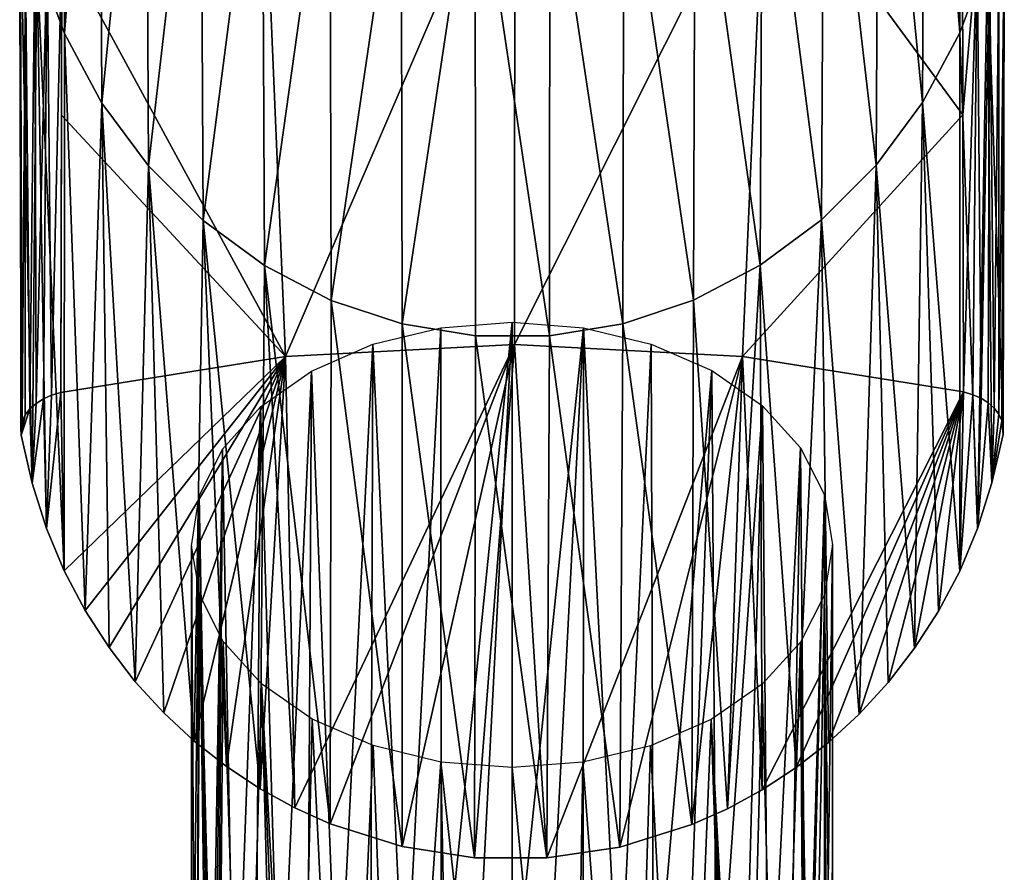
# Model space of a CAD drawing. Header units: millimetres. Extents: x -146 to 149, y -375 to 194.
# Tile 4 of 41: x -137 to -103, y 55 to 85. Entities that reach past the tile are written whole.
import ezdxf

# ---------------------------------------------------------------- set-up
doc = ezdxf.new("R2010")
doc.units = ezdxf.units.MM
doc.header["$LTSCALE"] = 309.490804
for name, color, linetype in [('142', 7, 'CONTINUOUS'), ('143', 7, 'CONTINUOUS'), ('146', 7, 'CONTINUOUS'), ('147', 7, 'CONTINUOUS'), ('149', 7, 'CONTINUOUS'), ('157', 7, 'CONTINUOUS'), ('167', 7, 'CONTINUOUS')]:
    doc.layers.add(name, color=color, linetype=linetype)

msp = doc.modelspace()

# ---------------------------------------------------------------- linework, layer by layer
at = {"layer": '142', "color": 7, "linetype": 'CONTINUOUS', "true_color": 0xa2afbf}
for points in [[(-122.5, 74.237, 30.546), (-120, 74.432, 30.344), (-122.492, 49.935, 7.077), (-122.5, 74.237, 30.546)], [(-122.492, 49.935, 7.077), (-120, 74.432, 30.344), (-121.256, 50.063, 6.909), (-122.492, 49.935, 7.077)], [(-120, 74.432, 30.344), (-120, 50.106, 6.853), (-121.256, 50.063, 6.909), (-120, 74.432, 30.344)], [(-124.891, 73.655, 31.149), (-122.5, 74.237, 30.546), (-123.758, 49.711, 7.37), (-124.891, 73.655, 31.149)], [(-123.758, 49.711, 7.37), (-122.5, 74.237, 30.546), (-122.492, 49.935, 7.077), (-123.758, 49.711, 7.37)], [(-127.038, 72.714, 32.123), (-124.891, 73.655, 31.149), (-126.117, 49, 8.299), (-127.038, 72.714, 32.123)], [(-126.117, 49, 8.299), (-124.891, 73.655, 31.149), (-124.97, 49.399, 7.779), (-126.117, 49, 8.299)], [(-124.97, 49.399, 7.779), (-124.891, 73.655, 31.149), (-123.758, 49.711, 7.37), (-124.97, 49.399, 7.779)], [(-128.823, 71.465, 33.416), (-127.038, 72.714, 32.123), (-128.146, 47.972, 9.645), (-128.823, 71.465, 33.416)], [(-128.146, 47.972, 9.645), (-127.038, 72.714, 32.123), (-127.182, 48.522, 8.925), (-128.146, 47.972, 9.645)], [(-127.182, 48.522, 8.925), (-127.038, 72.714, 32.123), (-126.117, 49, 8.299), (-127.182, 48.522, 8.925)], [(-130.157, 69.978, 34.956), (-128.823, 71.465, 33.416), (-129.732, 46.678, 11.337), (-130.157, 69.978, 34.956)], [(-129.732, 46.678, 11.337), (-128.823, 71.465, 33.416), (-129.001, 47.354, 10.453), (-129.732, 46.678, 11.337)], [(-129.001, 47.354, 10.453), (-128.823, 71.465, 33.416), (-128.146, 47.972, 9.645), (-129.001, 47.354, 10.453)], [(-130.978, 68.326, 36.667), (-130.157, 69.978, 34.956), (-130.558, 45.603, 12.743), (-130.978, 68.326, 36.667)], [(-130.558, 45.603, 12.743), (-130.157, 69.978, 34.956), (-130.446, 45.781, 12.509), (-130.558, 45.603, 12.743)], [(-130.446, 45.781, 12.509), (-130.157, 69.978, 34.956), (-130.328, 45.955, 12.282), (-130.446, 45.781, 12.509)], [(-130.328, 45.955, 12.282), (-130.157, 69.978, 34.956), (-129.732, 46.678, 11.337), (-130.328, 45.955, 12.282)], [(-131.25, 66.588, 38.467), (-130.978, 68.326, 36.667), (-131.25, 43.228, 15.848), (-131.25, 66.588, 38.467)], [(-131.25, 43.228, 15.848), (-130.978, 68.326, 36.667), (-131.075, 44.437, 14.267), (-131.25, 43.228, 15.848)], [(-131.075, 44.437, 14.267), (-130.978, 68.326, 36.667), (-130.558, 45.603, 12.743), (-131.075, 44.437, 14.267)], [(-130.961, 64.856, 40.26), (-131.25, 66.588, 38.467), (-131.099, 42.103, 17.32), (-130.961, 64.856, 40.26)], [(-131.099, 42.103, 17.32), (-131.25, 66.588, 38.467), (-131.25, 43.228, 15.848), (-131.099, 42.103, 17.32)], [(-130.652, 41.015, 18.743), (-130.961, 64.856, 40.26), (-131.099, 42.103, 17.32), (-130.652, 41.015, 18.743)], [(-130.132, 63.221, 41.954), (-130.961, 64.856, 40.26), (-130.323, 40.493, 19.425), (-130.132, 63.221, 41.954)], [(-130.323, 40.493, 19.425), (-130.961, 64.856, 40.26), (-130.497, 40.752, 19.086), (-130.323, 40.493, 19.425)], [(-130.497, 40.752, 19.086), (-130.961, 64.856, 40.26), (-130.652, 41.015, 18.743), (-130.497, 40.752, 19.086)], [(-129.388, 39.437, 20.807), (-130.132, 63.221, 41.954), (-130.323, 40.493, 19.425), (-129.388, 39.437, 20.807)], [(-128.795, 61.744, 43.483), (-130.132, 63.221, 41.954), (-129.388, 39.437, 20.807), (-128.795, 61.744, 43.483)], [(-128.167, 38.496, 22.036), (-128.795, 61.744, 43.483), (-129.388, 39.437, 20.807), (-128.167, 38.496, 22.036)], [(-127.01, 60.505, 44.766), (-128.795, 61.744, 43.483), (-127.531, 38.117, 22.533), (-127.01, 60.505, 44.766)], [(-127.531, 38.117, 22.533), (-128.795, 61.744, 43.483), (-127.854, 38.302, 22.291), (-127.531, 38.117, 22.533)], [(-127.854, 38.302, 22.291), (-128.795, 61.744, 43.483), (-128.167, 38.496, 22.036), (-127.854, 38.302, 22.291)], [(-125.879, 37.362, 23.52), (-127.01, 60.505, 44.766), (-127.531, 38.117, 22.533), (-125.879, 37.362, 23.52)], [(-124.872, 59.573, 45.731), (-127.01, 60.505, 44.766), (-125.879, 37.362, 23.52), (-124.872, 59.573, 45.731)], [(-124.034, 36.806, 24.248), (-124.872, 59.573, 45.731), (-125.879, 37.362, 23.52), (-124.034, 36.806, 24.248)], [(-122.495, 58.997, 46.328), (-124.872, 59.573, 45.731), (-124.034, 36.806, 24.248), (-122.495, 58.997, 46.328)], [(-122.054, 36.464, 24.695), (-122.495, 58.997, 46.328), (-124.034, 36.806, 24.248), (-122.054, 36.464, 24.695)], [(-120, 58.802, 46.529), (-122.495, 58.997, 46.328), (-120, 36.348, 24.846), (-120, 58.802, 46.529)], [(-120, 36.348, 24.846), (-122.495, 58.997, 46.328), (-122.054, 36.464, 24.695), (-120, 36.348, 24.846)]]:
    msp.add_3dface(points, dxfattribs=at)
at = {"layer": '143', "color": 7, "linetype": 'CONTINUOUS', "true_color": 0xa2afbf}
for points in [[(-120, 50.106, 6.853), (-120, 74.432, 30.344), (-117.499, 74.236, 30.547), (-120, 50.106, 6.853)], [(-118.744, 50.063, 6.909), (-120, 50.106, 6.853), (-117.499, 74.236, 30.547), (-118.744, 50.063, 6.909)], [(-117.508, 49.935, 7.077), (-118.744, 50.063, 6.909), (-117.499, 74.236, 30.547), (-117.508, 49.935, 7.077)], [(-116.243, 49.711, 7.369), (-117.508, 49.935, 7.077), (-117.499, 74.236, 30.547), (-116.243, 49.711, 7.369)], [(-115.121, 73.659, 31.145), (-116.243, 49.711, 7.369), (-117.499, 74.236, 30.547), (-115.121, 73.659, 31.145)], [(-115.032, 49.399, 7.778), (-116.243, 49.711, 7.369), (-115.121, 73.659, 31.145), (-115.032, 49.399, 7.778)], [(-112.992, 72.73, 32.106), (-115.032, 49.399, 7.778), (-115.121, 73.659, 31.145), (-112.992, 72.73, 32.106)], [(-113.886, 49.002, 8.298), (-115.032, 49.399, 7.778), (-112.992, 72.73, 32.106), (-113.886, 49.002, 8.298)], [(-112.823, 48.524, 8.922), (-113.886, 49.002, 8.298), (-112.992, 72.73, 32.106), (-112.823, 48.524, 8.922)], [(-111.217, 71.5, 33.38), (-112.823, 48.524, 8.922), (-112.992, 72.73, 32.106), (-111.217, 71.5, 33.38)], [(-111.859, 47.975, 9.641), (-112.823, 48.524, 8.922), (-111.217, 71.5, 33.38), (-111.859, 47.975, 9.641)], [(-111.005, 47.358, 10.447), (-111.859, 47.975, 9.641), (-111.217, 71.5, 33.38), (-111.005, 47.358, 10.447)], [(-109.878, 70.027, 34.905), (-111.005, 47.358, 10.447), (-111.217, 71.5, 33.38), (-109.878, 70.027, 34.905)], [(-110.273, 46.683, 11.33), (-111.005, 47.358, 10.447), (-109.878, 70.027, 34.905), (-110.273, 46.683, 11.33)], [(-109.677, 45.961, 12.273), (-110.273, 46.683, 11.33), (-109.878, 70.027, 34.905), (-109.677, 45.961, 12.273)], [(-109.039, 68.376, 36.615), (-109.677, 45.961, 12.273), (-109.878, 70.027, 34.905), (-109.039, 68.376, 36.615)], [(-109.593, 45.84, 12.433), (-109.677, 45.961, 12.273), (-109.039, 68.376, 36.615), (-109.593, 45.84, 12.433)], [(-109.032, 44.757, 13.849), (-109.593, 45.84, 12.433), (-109.039, 68.376, 36.615), (-109.032, 44.757, 13.849)], [(-108.75, 66.623, 38.431), (-109.032, 44.757, 13.849), (-109.039, 68.376, 36.615), (-108.75, 66.623, 38.431)], [(-109.036, 64.866, 40.249), (-108.75, 43.222, 15.856), (-108.75, 66.623, 38.431), (-109.036, 64.866, 40.249)], [(-108.769, 43.629, 15.324), (-109.032, 44.757, 13.849), (-108.75, 66.623, 38.431), (-108.769, 43.629, 15.324)], [(-108.755, 43.424, 15.59), (-108.769, 43.629, 15.324), (-108.75, 66.623, 38.431), (-108.755, 43.424, 15.59)], [(-108.75, 43.222, 15.856), (-108.755, 43.424, 15.59), (-108.75, 66.623, 38.431), (-108.75, 43.222, 15.856)], [(-109.876, 63.208, 41.966), (-109.482, 40.786, 19.042), (-109.036, 64.866, 40.249), (-109.876, 63.208, 41.966)], [(-109.482, 40.786, 19.042), (-108.936, 41.983, 17.477), (-109.036, 64.866, 40.249), (-109.482, 40.786, 19.042)], [(-108.936, 41.983, 17.477), (-108.75, 43.222, 15.856), (-109.036, 64.866, 40.249), (-108.936, 41.983, 17.477)], [(-111.223, 61.728, 43.499), (-110.645, 39.407, 20.846), (-109.876, 63.208, 41.966), (-111.223, 61.728, 43.499)], [(-110.645, 39.407, 20.846), (-109.724, 40.427, 19.511), (-109.876, 63.208, 41.966), (-110.645, 39.407, 20.846)], [(-109.599, 40.605, 19.278), (-109.482, 40.786, 19.042), (-109.876, 63.208, 41.966), (-109.599, 40.605, 19.278)], [(-109.724, 40.427, 19.511), (-109.599, 40.605, 19.278), (-109.876, 63.208, 41.966), (-109.724, 40.427, 19.511)], [(-113.008, 60.495, 44.777), (-111.833, 38.496, 22.036), (-111.223, 61.728, 43.499), (-113.008, 60.495, 44.777)], [(-111.833, 38.496, 22.036), (-110.645, 39.407, 20.846), (-111.223, 61.728, 43.499), (-111.833, 38.496, 22.036)], [(-115.142, 59.568, 45.736), (-113.952, 37.427, 23.435), (-113.008, 60.495, 44.777), (-115.142, 59.568, 45.736)], [(-113.952, 37.427, 23.435), (-112.274, 38.227, 22.389), (-113.008, 60.495, 44.777), (-113.952, 37.427, 23.435)], [(-112.051, 38.36, 22.215), (-111.833, 38.496, 22.036), (-113.008, 60.495, 44.777), (-112.051, 38.36, 22.215)], [(-112.274, 38.227, 22.389), (-112.051, 38.36, 22.215), (-113.008, 60.495, 44.777), (-112.274, 38.227, 22.389)], [(-117.514, 58.995, 46.329), (-115.842, 36.835, 24.209), (-115.142, 59.568, 45.736), (-117.514, 58.995, 46.329)], [(-115.842, 36.835, 24.209), (-113.952, 37.427, 23.435), (-115.142, 59.568, 45.736), (-115.842, 36.835, 24.209)], [(-120, 58.802, 46.529), (-117.881, 36.471, 24.685), (-117.514, 58.995, 46.329), (-120, 58.802, 46.529)], [(-120, 58.802, 46.529), (-120, 36.348, 24.846), (-117.881, 36.471, 24.685), (-120, 58.802, 46.529)], [(-117.881, 36.471, 24.685), (-115.842, 36.835, 24.209), (-117.514, 58.995, 46.329), (-117.881, 36.471, 24.685)]]:
    msp.add_3dface(points, dxfattribs=at)
at = {"layer": '146', "linetype": 'CONTINUOUS'}
for points in [[(-127.946, 73.221, 27.567), (-128.712, 91.184, 45.933), (-119.897, 91.93, 45.832), (-127.946, 73.221, 27.567)], [(-127.946, 73.221, 27.567), (-119.897, 91.93, 45.832), (-119.912, 73.65, 27.123), (-127.946, 73.221, 27.567)], [(-119.897, 91.93, 45.832), (-111.127, 91.167, 45.898), (-119.912, 73.65, 27.123), (-119.897, 91.93, 45.832)], [(-127.946, 73.221, 27.567), (-135.793, 87.666, 44.286), (-128.712, 91.184, 45.933), (-127.946, 73.221, 27.567)], [(-111.127, 91.167, 45.898), (-111.915, 73.23, 27.558), (-119.912, 73.65, 27.123), (-111.127, 91.167, 45.898)], [(-111.127, 91.167, 45.898), (-104.179, 81.708, 38.232), (-111.915, 73.23, 27.558), (-111.127, 91.167, 45.898)], [(-104.199, 87.738, 44.31), (-104.179, 81.708, 38.232), (-111.127, 91.167, 45.898), (-104.199, 87.738, 44.31)], [(-135.811, 81.69, 38.26), (-135.793, 87.666, 44.286), (-127.946, 73.221, 27.567), (-135.811, 81.69, 38.26)], [(-135.831, 71.963, 28.87), (-135.811, 81.69, 38.26), (-127.946, 73.221, 27.567), (-135.831, 71.963, 28.87)], [(-104.179, 81.708, 38.232), (-104.158, 71.983, 28.85), (-111.915, 73.23, 27.558), (-104.179, 81.708, 38.232)]]:
    msp.add_3dface(points, dxfattribs=at)
at = {"layer": '147', "linetype": 'CONTINUOUS'}
for points in [[(-136.676, 87.186, 52.306), (-135.706, 84.558, 54.741), (-135.788, 102.711, 74.958), (-136.676, 87.186, 52.306)], [(-135.788, 102.711, 74.958), (-135.706, 84.558, 54.741), (-134.481, 100.12, 77.129), (-135.788, 102.711, 74.958)], [(-105.502, 100.147, 77.106), (-104.282, 84.584, 54.717), (-104.199, 102.741, 74.933), (-105.502, 100.147, 77.106)], [(-104.282, 84.584, 54.717), (-103.316, 87.213, 52.28), (-104.199, 102.741, 74.933), (-104.282, 84.584, 54.717)], [(-135.706, 84.558, 54.741), (-134.39, 82.117, 57.004), (-134.481, 100.12, 77.129), (-135.706, 84.558, 54.741)], [(-134.481, 100.12, 77.129), (-134.39, 82.117, 57.004), (-132.85, 97.779, 79.091), (-134.481, 100.12, 77.129)], [(-107.13, 97.803, 79.07), (-105.595, 82.141, 56.982), (-105.502, 100.147, 77.106), (-107.13, 97.803, 79.07)], [(-105.595, 82.141, 56.982), (-104.282, 84.584, 54.717), (-105.502, 100.147, 77.106), (-105.595, 82.141, 56.982)], [(-134.39, 82.117, 57.004), (-132.757, 79.913, 59.046), (-132.85, 97.779, 79.091), (-134.39, 82.117, 57.004)], [(-132.85, 97.779, 79.091), (-132.757, 79.913, 59.046), (-130.929, 95.743, 80.796), (-132.85, 97.779, 79.091)], [(-109.048, 95.764, 80.778), (-107.225, 79.935, 59.027), (-107.13, 97.803, 79.07), (-109.048, 95.764, 80.778)], [(-107.225, 79.935, 59.027), (-105.595, 82.141, 56.982), (-107.13, 97.803, 79.07), (-107.225, 79.935, 59.027)], [(-132.757, 79.913, 59.046), (-130.842, 77.999, 60.82), (-130.929, 95.743, 80.796), (-132.757, 79.913, 59.046)], [(-130.929, 95.743, 80.796), (-130.842, 77.999, 60.82), (-128.763, 94.057, 82.209), (-130.929, 95.743, 80.796)], [(-111.212, 94.074, 82.195), (-109.137, 78.017, 60.804), (-109.048, 95.764, 80.778), (-111.212, 94.074, 82.195)], [(-109.137, 78.017, 60.804), (-107.225, 79.935, 59.027), (-109.048, 95.764, 80.778), (-109.137, 78.017, 60.804)], [(-130.842, 77.999, 60.82), (-128.688, 76.415, 62.289), (-128.763, 94.057, 82.209), (-130.842, 77.999, 60.82)], [(-128.763, 94.057, 82.209), (-128.688, 76.415, 62.289), (-126.4, 92.758, 83.297), (-128.763, 94.057, 82.209)], [(-113.573, 92.77, 83.287), (-111.289, 76.429, 62.276), (-111.212, 94.074, 82.195), (-113.573, 92.77, 83.287)], [(-111.289, 76.429, 62.276), (-109.137, 78.017, 60.804), (-111.212, 94.074, 82.195), (-111.289, 76.429, 62.276)], [(-128.688, 76.415, 62.289), (-126.342, 75.194, 63.42), (-126.4, 92.758, 83.297), (-128.688, 76.415, 62.289)], [(-126.4, 92.758, 83.297), (-126.342, 75.194, 63.42), (-123.892, 91.878, 84.034), (-126.4, 92.758, 83.297)], [(-116.079, 91.885, 84.028), (-113.633, 75.205, 63.41), (-113.573, 92.77, 83.287), (-116.079, 91.885, 84.028)], [(-113.633, 75.205, 63.41), (-111.289, 76.429, 62.276), (-113.573, 92.77, 83.287), (-113.633, 75.205, 63.41)], [(-126.342, 75.194, 63.42), (-123.857, 74.368, 64.186), (-123.892, 91.878, 84.034), (-126.342, 75.194, 63.42)], [(-123.892, 91.878, 84.034), (-123.857, 74.368, 64.186), (-121.297, 91.433, 84.407), (-123.892, 91.878, 84.034)], [(-118.674, 91.435, 84.405), (-116.117, 74.374, 64.18), (-116.079, 91.885, 84.028), (-118.674, 91.435, 84.405)], [(-116.117, 74.374, 64.18), (-113.633, 75.205, 63.41), (-116.079, 91.885, 84.028), (-116.117, 74.374, 64.18)], [(-123.857, 74.368, 64.186), (-121.286, 73.95, 64.573), (-121.297, 91.433, 84.407), (-123.857, 74.368, 64.186)], [(-121.297, 91.433, 84.407), (-118.687, 73.952, 64.571), (-118.674, 91.435, 84.405), (-121.297, 91.433, 84.407)], [(-121.286, 73.95, 64.573), (-118.687, 73.952, 64.571), (-121.297, 91.433, 84.407), (-121.286, 73.95, 64.573)], [(-118.687, 73.952, 64.571), (-116.117, 74.374, 64.18), (-118.674, 91.435, 84.405), (-118.687, 73.952, 64.571)], [(-137.225, 70.469, 30.417), (-136.838, 68.784, 32.162), (-137.277, 89.94, 49.75), (-137.225, 70.469, 30.417)], [(-137.277, 89.94, 49.75), (-136.838, 68.784, 32.162), (-136.676, 87.186, 52.306), (-137.277, 89.94, 49.75)], [(-137.268, 86.108, 45.779), (-137.225, 70.469, 30.417), (-137.277, 89.94, 49.75), (-137.268, 86.108, 45.779)], [(-136.838, 68.784, 32.162), (-136.336, 67.196, 33.806), (-136.676, 87.186, 52.306), (-136.838, 68.784, 32.162)], [(-136.336, 67.196, 33.806), (-135.719, 65.704, 35.351), (-136.676, 87.186, 52.306), (-136.336, 67.196, 33.806)], [(-136.676, 87.186, 52.306), (-135.719, 65.704, 35.351), (-135.706, 84.558, 54.741), (-136.676, 87.186, 52.306)], [(-104.282, 84.584, 54.717), (-103.664, 67.194, 33.808), (-103.316, 87.213, 52.28), (-104.282, 84.584, 54.717)], [(-103.664, 67.194, 33.808), (-103.16, 68.794, 32.152), (-103.316, 87.213, 52.28), (-103.664, 67.194, 33.808)], [(-103.16, 68.794, 32.152), (-102.771, 70.492, 30.393), (-103.316, 87.213, 52.28), (-103.16, 68.794, 32.152)], [(-103.316, 87.213, 52.28), (-102.771, 70.492, 30.393), (-102.727, 86.185, 45.797), (-103.316, 87.213, 52.28)], [(-135.719, 65.704, 35.351), (-134.978, 64.309, 36.796), (-135.706, 84.558, 54.741), (-135.719, 65.704, 35.351)], [(-135.706, 84.558, 54.741), (-134.978, 64.309, 36.796), (-134.39, 82.117, 57.004), (-135.706, 84.558, 54.741)], [(-105.595, 82.141, 56.982), (-104.286, 65.693, 35.362), (-104.282, 84.584, 54.717), (-105.595, 82.141, 56.982)], [(-104.286, 65.693, 35.362), (-103.664, 67.194, 33.808), (-104.282, 84.584, 54.717), (-104.286, 65.693, 35.362)], [(-134.978, 64.309, 36.796), (-134.14, 63.012, 38.139), (-134.39, 82.117, 57.004), (-134.978, 64.309, 36.796)], [(-134.14, 63.012, 38.139), (-133.222, 61.816, 39.377), (-134.39, 82.117, 57.004), (-134.14, 63.012, 38.139)], [(-134.39, 82.117, 57.004), (-133.222, 61.816, 39.377), (-132.757, 79.913, 59.046), (-134.39, 82.117, 57.004)], [(-107.225, 79.935, 59.027), (-105.877, 62.988, 38.164), (-105.595, 82.141, 56.982), (-107.225, 79.935, 59.027)], [(-105.877, 62.988, 38.164), (-105.032, 64.291, 36.815), (-105.595, 82.141, 56.982), (-105.877, 62.988, 38.164)], [(-105.032, 64.291, 36.815), (-104.286, 65.693, 35.362), (-105.595, 82.141, 56.982), (-105.032, 64.291, 36.815)], [(-133.222, 61.816, 39.377), (-132.217, 60.72, 40.512), (-132.757, 79.913, 59.046), (-133.222, 61.816, 39.377)], [(-132.217, 60.72, 40.512), (-131.151, 59.73, 41.538), (-132.757, 79.913, 59.046), (-132.217, 60.72, 40.512)], [(-132.757, 79.913, 59.046), (-131.151, 59.73, 41.538), (-130.842, 77.999, 60.82), (-132.757, 79.913, 59.046)], [(-109.137, 78.017, 60.804), (-107.821, 60.683, 40.55), (-107.225, 79.935, 59.027), (-109.137, 78.017, 60.804)], [(-107.821, 60.683, 40.55), (-106.805, 61.785, 39.409), (-107.225, 79.935, 59.027), (-107.821, 60.683, 40.55)], [(-106.805, 61.785, 39.409), (-105.877, 62.988, 38.164), (-107.225, 79.935, 59.027), (-106.805, 61.785, 39.409)], [(-131.151, 59.73, 41.538), (-130.02, 58.843, 42.456), (-130.842, 77.999, 60.82), (-131.151, 59.73, 41.538)], [(-130.02, 58.843, 42.456), (-128.837, 58.063, 43.264), (-130.842, 77.999, 60.82), (-130.02, 58.843, 42.456)], [(-130.842, 77.999, 60.82), (-128.837, 58.063, 43.264), (-128.688, 76.415, 62.289), (-130.842, 77.999, 60.82)], [(-111.289, 76.429, 62.276), (-110.036, 58.803, 42.498), (-109.137, 78.017, 60.804), (-111.289, 76.429, 62.276)], [(-110.036, 58.803, 42.498), (-108.897, 59.689, 41.58), (-109.137, 78.017, 60.804), (-110.036, 58.803, 42.498)], [(-108.897, 59.689, 41.58), (-107.821, 60.683, 40.55), (-109.137, 78.017, 60.804), (-108.897, 59.689, 41.58)], [(-128.837, 58.063, 43.264), (-127.627, 57.393, 43.957), (-128.688, 76.415, 62.289), (-128.837, 58.063, 43.264)], [(-127.627, 57.393, 43.957), (-126.383, 56.834, 44.536), (-128.688, 76.415, 62.289), (-127.627, 57.393, 43.957)], [(-128.688, 76.415, 62.289), (-126.383, 56.834, 44.536), (-126.342, 75.194, 63.42), (-128.688, 76.415, 62.289)], [(-113.633, 75.205, 63.41), (-112.442, 57.359, 43.993), (-111.289, 76.429, 62.276), (-113.633, 75.205, 63.41)], [(-112.442, 57.359, 43.993), (-111.226, 58.025, 43.303), (-111.289, 76.429, 62.276), (-112.442, 57.359, 43.993)], [(-111.226, 58.025, 43.303), (-110.036, 58.803, 42.498), (-111.289, 76.429, 62.276), (-111.226, 58.025, 43.303)], [(-126.383, 56.834, 44.536), (-123.861, 56.032, 45.367), (-126.342, 75.194, 63.42), (-126.383, 56.834, 44.536)], [(-126.342, 75.194, 63.42), (-123.861, 56.032, 45.367), (-123.857, 74.368, 64.186), (-126.342, 75.194, 63.42)], [(-116.117, 74.374, 64.18), (-113.691, 56.804, 44.567), (-113.633, 75.205, 63.41), (-116.117, 74.374, 64.18)], [(-113.691, 56.804, 44.567), (-112.442, 57.359, 43.993), (-113.633, 75.205, 63.41), (-113.691, 56.804, 44.567)], [(-123.861, 56.032, 45.367), (-121.319, 55.64, 45.773), (-123.857, 74.368, 64.186), (-123.861, 56.032, 45.367)], [(-123.857, 74.368, 64.186), (-121.319, 55.64, 45.773), (-121.286, 73.95, 64.573), (-123.857, 74.368, 64.186)], [(-118.687, 73.952, 64.571), (-116.224, 56.013, 45.387), (-116.117, 74.374, 64.18), (-118.687, 73.952, 64.571)], [(-116.224, 56.013, 45.387), (-113.691, 56.804, 44.567), (-116.117, 74.374, 64.18), (-116.224, 56.013, 45.387)], [(-121.319, 55.64, 45.773), (-118.775, 55.632, 45.781), (-121.286, 73.95, 64.573), (-121.319, 55.64, 45.773)], [(-121.286, 73.95, 64.573), (-118.775, 55.632, 45.781), (-118.687, 73.952, 64.571), (-121.286, 73.95, 64.573)], [(-118.775, 55.632, 45.781), (-116.224, 56.013, 45.387), (-118.687, 73.952, 64.571), (-118.775, 55.632, 45.781)]]:
    msp.add_3dface(points, dxfattribs=at)
at = {"layer": '149', "linetype": 'CONTINUOUS'}
for points in [[(-127.946, 73.221, 27.567), (-119.912, 73.65, 27.123), (-127.627, 57.393, 43.957), (-127.946, 73.221, 27.567)], [(-119.912, 73.65, 27.123), (-126.383, 56.834, 44.536), (-127.627, 57.393, 43.957), (-119.912, 73.65, 27.123)], [(-119.912, 73.65, 27.123), (-123.861, 56.032, 45.367), (-126.383, 56.834, 44.536), (-119.912, 73.65, 27.123)], [(-119.912, 73.65, 27.123), (-121.319, 55.64, 45.773), (-123.861, 56.032, 45.367), (-119.912, 73.65, 27.123)], [(-119.912, 73.65, 27.123), (-118.775, 55.632, 45.781), (-121.319, 55.64, 45.773), (-119.912, 73.65, 27.123)], [(-119.912, 73.65, 27.123), (-111.915, 73.23, 27.558), (-118.775, 55.632, 45.781), (-119.912, 73.65, 27.123)], [(-135.831, 71.963, 28.87), (-127.946, 73.221, 27.567), (-135.719, 65.704, 35.351), (-135.831, 71.963, 28.87)], [(-127.946, 73.221, 27.567), (-134.978, 64.309, 36.796), (-135.719, 65.704, 35.351), (-127.946, 73.221, 27.567)], [(-127.946, 73.221, 27.567), (-134.14, 63.012, 38.139), (-134.978, 64.309, 36.796), (-127.946, 73.221, 27.567)], [(-127.946, 73.221, 27.567), (-133.222, 61.816, 39.377), (-134.14, 63.012, 38.139), (-127.946, 73.221, 27.567)], [(-127.946, 73.221, 27.567), (-132.217, 60.72, 40.512), (-133.222, 61.816, 39.377), (-127.946, 73.221, 27.567)], [(-127.946, 73.221, 27.567), (-131.151, 59.73, 41.538), (-132.217, 60.72, 40.512), (-127.946, 73.221, 27.567)], [(-127.946, 73.221, 27.567), (-130.02, 58.843, 42.456), (-131.151, 59.73, 41.538), (-127.946, 73.221, 27.567)], [(-127.946, 73.221, 27.567), (-128.837, 58.063, 43.264), (-130.02, 58.843, 42.456), (-127.946, 73.221, 27.567)], [(-127.946, 73.221, 27.567), (-127.627, 57.393, 43.957), (-128.837, 58.063, 43.264), (-127.946, 73.221, 27.567)], [(-111.915, 73.23, 27.558), (-116.224, 56.013, 45.387), (-118.775, 55.632, 45.781), (-111.915, 73.23, 27.558)], [(-111.915, 73.23, 27.558), (-113.691, 56.804, 44.567), (-116.224, 56.013, 45.387), (-111.915, 73.23, 27.558)], [(-111.915, 73.23, 27.558), (-112.442, 57.359, 43.993), (-113.691, 56.804, 44.567), (-111.915, 73.23, 27.558)], [(-111.915, 73.23, 27.558), (-111.226, 58.025, 43.303), (-112.442, 57.359, 43.993), (-111.915, 73.23, 27.558)], [(-111.915, 73.23, 27.558), (-104.158, 71.983, 28.85), (-111.226, 58.025, 43.303), (-111.915, 73.23, 27.558)], [(-136.156, 71.87, 28.966), (-136.336, 67.196, 33.806), (-136.446, 71.744, 29.097), (-136.156, 71.87, 28.966)], [(-135.831, 71.963, 28.87), (-135.719, 65.704, 35.351), (-136.336, 67.196, 33.806), (-135.831, 71.963, 28.87)], [(-135.831, 71.963, 28.87), (-136.336, 67.196, 33.806), (-136.156, 71.87, 28.966), (-135.831, 71.963, 28.87)], [(-104.158, 71.983, 28.85), (-110.036, 58.803, 42.498), (-111.226, 58.025, 43.303), (-104.158, 71.983, 28.85)], [(-104.158, 71.983, 28.85), (-108.897, 59.689, 41.58), (-110.036, 58.803, 42.498), (-104.158, 71.983, 28.85)], [(-104.158, 71.983, 28.85), (-107.821, 60.683, 40.55), (-108.897, 59.689, 41.58), (-104.158, 71.983, 28.85)], [(-104.158, 71.983, 28.85), (-106.805, 61.785, 39.409), (-107.821, 60.683, 40.55), (-104.158, 71.983, 28.85)], [(-104.158, 71.983, 28.85), (-105.877, 62.988, 38.164), (-106.805, 61.785, 39.409), (-104.158, 71.983, 28.85)], [(-104.158, 71.983, 28.85), (-105.032, 64.291, 36.815), (-105.877, 62.988, 38.164), (-104.158, 71.983, 28.85)], [(-104.158, 71.983, 28.85), (-104.286, 65.693, 35.362), (-105.032, 64.291, 36.815), (-104.158, 71.983, 28.85)], [(-104.286, 65.693, 35.362), (-104.158, 71.983, 28.85), (-103.829, 71.886, 28.95), (-104.286, 65.693, 35.362)], [(-103.664, 67.194, 33.808), (-104.286, 65.693, 35.362), (-103.829, 71.886, 28.95), (-103.664, 67.194, 33.808)], [(-103.541, 71.76, 29.081), (-103.664, 67.194, 33.808), (-103.829, 71.886, 28.95), (-103.541, 71.76, 29.081)], [(-136.703, 71.582, 29.264), (-136.838, 68.784, 32.162), (-136.917, 71.393, 29.46), (-136.703, 71.582, 29.264)], [(-136.336, 67.196, 33.806), (-136.838, 68.784, 32.162), (-136.446, 71.744, 29.097), (-136.336, 67.196, 33.806)], [(-136.446, 71.744, 29.097), (-136.838, 68.784, 32.162), (-136.703, 71.582, 29.264), (-136.446, 71.744, 29.097)], [(-103.292, 71.603, 29.243), (-103.664, 67.194, 33.808), (-103.541, 71.76, 29.081), (-103.292, 71.603, 29.243)], [(-103.16, 68.794, 32.152), (-103.664, 67.194, 33.808), (-103.292, 71.603, 29.243), (-103.16, 68.794, 32.152)], [(-103.079, 71.411, 29.442), (-103.16, 68.794, 32.152), (-103.292, 71.603, 29.243), (-103.079, 71.411, 29.442)], [(-136.838, 68.784, 32.162), (-137.225, 70.469, 30.417), (-136.917, 71.393, 29.46), (-136.838, 68.784, 32.162)], [(-136.917, 71.393, 29.46), (-137.225, 70.469, 30.417), (-137.08, 71.179, 29.681), (-136.917, 71.393, 29.46)], [(-137.08, 71.179, 29.681), (-137.225, 70.469, 30.417), (-137.188, 70.95, 29.919), (-137.08, 71.179, 29.681)], [(-102.914, 71.197, 29.663), (-103.16, 68.794, 32.152), (-103.079, 71.411, 29.442), (-102.914, 71.197, 29.663)], [(-102.81, 70.975, 29.893), (-103.16, 68.794, 32.152), (-102.914, 71.197, 29.663), (-102.81, 70.975, 29.893)], [(-137.188, 70.95, 29.919), (-137.225, 70.469, 30.417), (-137.236, 70.714, 30.163), (-137.188, 70.95, 29.919)], [(-102.771, 70.492, 30.393), (-103.16, 68.794, 32.152), (-102.81, 70.975, 29.893), (-102.771, 70.492, 30.393)], [(-102.763, 70.74, 30.136), (-102.771, 70.492, 30.393), (-102.81, 70.975, 29.893), (-102.763, 70.74, 30.136)]]:
    msp.add_3dface(points, dxfattribs=at)
at = {"layer": '157', "linetype": 'CONTINUOUS'}
for points in [[(-104.179, 81.708, 38.232), (-104.199, 87.738, 44.31), (-103.684, 87.589, 44.47), (-104.179, 81.708, 38.232)], [(-104.158, 71.983, 28.85), (-104.179, 81.708, 38.232), (-103.684, 87.589, 44.47), (-104.158, 71.983, 28.85)], [(-103.829, 71.886, 28.95), (-104.158, 71.983, 28.85), (-103.684, 87.589, 44.47), (-103.829, 71.886, 28.95)], [(-103.541, 71.76, 29.081), (-103.829, 71.886, 28.95), (-103.684, 87.589, 44.47), (-103.541, 71.76, 29.081)], [(-103.245, 87.332, 44.719), (-103.541, 71.76, 29.081), (-103.684, 87.589, 44.47), (-103.245, 87.332, 44.719)], [(-103.292, 71.603, 29.243), (-103.541, 71.76, 29.081), (-103.245, 87.332, 44.719), (-103.292, 71.603, 29.243)], [(-103.079, 71.411, 29.442), (-103.292, 71.603, 29.243), (-103.245, 87.332, 44.719), (-103.079, 71.411, 29.442)], [(-102.923, 86.996, 45.045), (-103.079, 71.411, 29.442), (-103.245, 87.332, 44.719), (-102.923, 86.996, 45.045)], [(-102.914, 71.197, 29.663), (-103.079, 71.411, 29.442), (-102.923, 86.996, 45.045), (-102.914, 71.197, 29.663)], [(-102.746, 86.61, 45.42), (-102.914, 71.197, 29.663), (-102.923, 86.996, 45.045), (-102.746, 86.61, 45.42)], [(-102.81, 70.975, 29.893), (-102.914, 71.197, 29.663), (-102.746, 86.61, 45.42), (-102.81, 70.975, 29.893)], [(-102.763, 70.74, 30.136), (-102.81, 70.975, 29.893), (-102.746, 86.61, 45.42), (-102.763, 70.74, 30.136)], [(-102.727, 86.185, 45.797), (-102.763, 70.74, 30.136), (-102.746, 86.61, 45.42), (-102.727, 86.185, 45.797)], [(-102.727, 86.185, 45.797), (-102.771, 70.492, 30.393), (-102.763, 70.74, 30.136), (-102.727, 86.185, 45.797)]]:
    msp.add_3dface(points, dxfattribs=at)
at = {"layer": '167', "linetype": 'CONTINUOUS'}
for points in [[(-136.309, 87.518, 44.446), (-136.703, 71.582, 29.264), (-136.75, 87.261, 44.696), (-136.309, 87.518, 44.446)], [(-136.446, 71.744, 29.097), (-136.703, 71.582, 29.264), (-136.309, 87.518, 44.446), (-136.446, 71.744, 29.097)], [(-136.156, 71.87, 28.966), (-136.446, 71.744, 29.097), (-136.309, 87.518, 44.446), (-136.156, 71.87, 28.966)], [(-135.793, 87.666, 44.286), (-136.156, 71.87, 28.966), (-136.309, 87.518, 44.446), (-135.793, 87.666, 44.286)], [(-135.793, 87.666, 44.286), (-135.831, 71.963, 28.87), (-136.156, 71.87, 28.966), (-135.793, 87.666, 44.286)], [(-135.793, 87.666, 44.286), (-135.811, 81.69, 38.26), (-135.831, 71.963, 28.87), (-135.793, 87.666, 44.286)], [(-136.75, 87.261, 44.696), (-136.917, 71.393, 29.46), (-137.073, 86.925, 45.022), (-136.75, 87.261, 44.696)], [(-136.703, 71.582, 29.264), (-136.917, 71.393, 29.46), (-136.75, 87.261, 44.696), (-136.703, 71.582, 29.264)], [(-137.073, 86.925, 45.022), (-137.188, 70.95, 29.919), (-137.25, 86.537, 45.398), (-137.073, 86.925, 45.022)], [(-137.08, 71.179, 29.681), (-137.188, 70.95, 29.919), (-137.073, 86.925, 45.022), (-137.08, 71.179, 29.681)], [(-136.917, 71.393, 29.46), (-137.08, 71.179, 29.681), (-137.073, 86.925, 45.022), (-136.917, 71.393, 29.46)], [(-137.225, 70.469, 30.417), (-137.268, 86.108, 45.779), (-137.25, 86.537, 45.398), (-137.225, 70.469, 30.417)], [(-137.236, 70.714, 30.163), (-137.225, 70.469, 30.417), (-137.25, 86.537, 45.398), (-137.236, 70.714, 30.163)], [(-137.188, 70.95, 29.919), (-137.236, 70.714, 30.163), (-137.25, 86.537, 45.398), (-137.188, 70.95, 29.919)]]:
    msp.add_3dface(points, dxfattribs=at)

doc.saveas('drawing.dxf')
